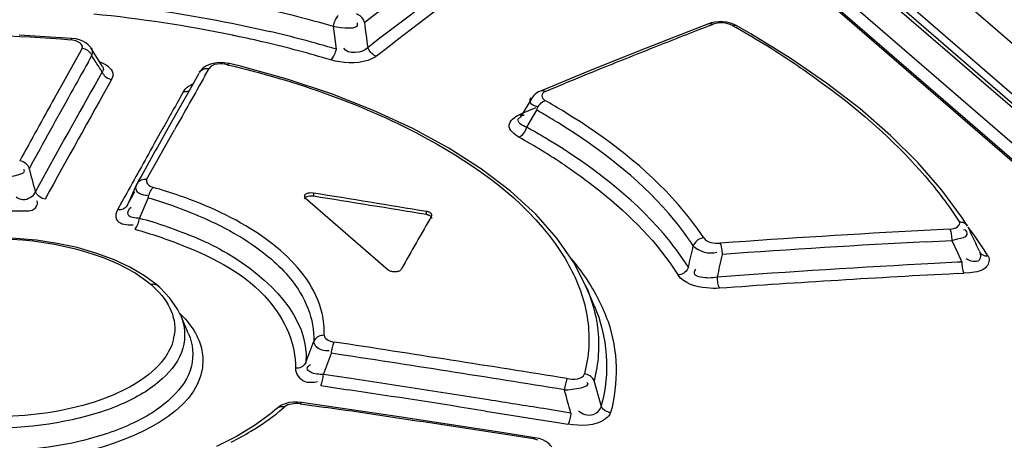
# Model space of a CAD drawing. Header units: inches. Extents: x 0 to 117, y 0 to 83.
# Tile 49 of 66: x 99.503 to 100.041, y 26.447 to 26.677. Entities that reach past the tile are written whole.
import ezdxf

# ---------------------------------------------------------------- set-up
doc = ezdxf.new("R2010")
doc.units = ezdxf.units.IN
doc.header["$LTSCALE"] = 6.4311023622
doc.header["$MEASUREMENT"] = 0
doc.layers.get('0').update_dxf_attribs({"linetype": 'CONTINUOUS'})

msp = doc.modelspace()

# ---------------------------------------------------------------- linework, layer by layer
at = {"color": 7, "linetype": 'CONTINUOUS'}
for p, q in [((99.1234019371, 27.4272052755), (100.3963331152, 26.324814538)), ((100.3996036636, 26.3240206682), (99.1266661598, 27.4264168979)), ((99.1636566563, 27.4273074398), (100.4420108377, 26.3202202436)), ((100.3735910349, 26.3247788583), (99.1081353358, 27.4206956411)), ((100.3598143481, 26.3268148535), (99.1068615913, 27.4119037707)), ((99.1090455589, 27.4113904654), (100.3620088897, 26.3262924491)), ((99.1633371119, 27.3999633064), (100.4368927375, 26.2970317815)), ((99.8791725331, 26.6744871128), (99.868478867, 26.6703327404)), ((99.8795873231, 26.6733585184), (99.8817906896, 26.6742111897)), ((99.884818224, 26.6755971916), (99.8826755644, 26.6753979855)), ((99.6740134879, 26.6731517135), (99.6755791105, 26.660680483)), ((99.868478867, 26.6703327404), (99.8408751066, 26.6594524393)), ((99.8946989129, 26.6734016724), (99.8947139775, 26.6733931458)), ((99.9023085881, 26.6690377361), (99.8946989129, 26.6734016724)), ((99.9238327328, 26.6557822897), (99.9023085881, 26.6690377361)), ((99.5310143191, 26.6665230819), (99.5023891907, 26.6683619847)), ((99.5332461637, 26.6652174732), (99.5306846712, 26.6658029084)), ((99.5332867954, 26.6662067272), (99.5310116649, 26.6665232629)), ((99.5353025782, 26.6657012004), (99.5332867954, 26.6662067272)), ((99.5352665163, 26.6583578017), (99.5292549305, 26.6476180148)), ((99.5368585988, 26.6611950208), (99.5352665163, 26.6583578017)), ((99.547983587, 26.6512233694), (99.5416094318, 26.6612799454)), ((99.541638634, 26.6612335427), (99.5416094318, 26.6612799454)), ((99.5423699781, 26.6598801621), (99.5420516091, 26.6612685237)), ((99.8408751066, 26.6594524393), (99.8132540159, 26.6483397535)), ((99.5399810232, 26.6533906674), (99.5409663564, 26.6551513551)), ((99.5409663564, 26.6551513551), (99.5420510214, 26.6570882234)), ((99.6232856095, 26.651243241), (99.6172764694, 26.652705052)), ((99.5292549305, 26.6476180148), (99.5254526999, 26.6408035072)), ((99.5477051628, 26.6481800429), (99.5436574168, 26.6409874)), ((99.5534816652, 26.6474147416), (99.5534837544, 26.6457783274)), ((99.6006289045, 26.6473709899), (99.5968424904, 26.64068799)), ((99.6039309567, 26.6460529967), (99.6062011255, 26.6500490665)), ((99.6488115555, 26.6442027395), (99.6232856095, 26.651243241)), ((99.8132540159, 26.6483397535), (99.7873182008, 26.6377000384)), ((99.5534837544, 26.6457783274), (99.552882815, 26.6440674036)), ((99.5254526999, 26.6408035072), (99.521650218, 26.6339716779)), ((99.5968424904, 26.64068799), (99.5930559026, 26.6339877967)), ((99.7899485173, 26.6374517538), (99.800162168, 26.6416628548)), ((99.5930559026, 26.6339877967), (99.5892691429, 26.6272704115)), ((99.7825532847, 26.6338067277), (99.7762876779, 26.6233056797)), ((99.5892691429, 26.6272704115), (99.5854822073, 26.6205358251)), ((99.7847531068, 26.6285156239), (99.7776393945, 26.6255701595)), ((99.7798902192, 26.617899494), (99.7853530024, 26.6272505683)), ((99.7849292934, 26.6294760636), (99.786122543, 26.6291004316)), ((99.5854822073, 26.6205358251), (99.577907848, 26.6070151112)), ((99.7776393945, 26.6255701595), (99.7757163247, 26.6247713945)), ((99.7783626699, 26.624533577), (99.7783384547, 26.6245236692)), ((99.5802292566, 26.6161397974), (99.5762105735, 26.6089737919)), ((99.5834279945, 26.6096886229), (99.5872242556, 26.6164589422)), ((99.5758346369, 26.5960957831), (99.5834279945, 26.6096886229)), ((99.5720375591, 26.5892732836), (99.5758346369, 26.5960957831)), ((99.7709963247, 26.5829485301), (99.755133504, 26.5950034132)), ((99.5680429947, 26.5893044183), (99.5665452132, 26.5866053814)), ((99.5689722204, 26.5909775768), (99.5680429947, 26.5893044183)), ((99.5665452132, 26.5866053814), (99.5615855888, 26.5755104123)), ((99.5615855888, 26.5755104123), (99.5656168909, 26.5827769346)), ((99.7847582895, 26.570360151), (99.7709963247, 26.5829485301)), ((99.5601282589, 26.5801166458), (99.5585182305, 26.5772110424)), ((99.568197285, 26.5680900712), (99.5729279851, 26.579207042)), ((99.6583744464, 26.5790152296), (99.6582404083, 26.5785256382)), ((99.6587678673, 26.5792675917), (99.7040434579, 26.5400577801)), ((99.6631963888, 26.5819174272), (99.6631963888, 26.580211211)), ((99.5585182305, 26.5772110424), (99.5561072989, 26.5728539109)), ((99.7250439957, 26.5701508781), (99.7250439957, 26.5718577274)), ((100.0209086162, 26.5639320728), (100.0181594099, 26.5681423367)), ((99.5629354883, 26.5645286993), (99.5646505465, 26.5645959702)), ((100.0110978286, 26.5622279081), (99.9971740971, 26.5614995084)), ((100.0196689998, 26.5616197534), (100.0187178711, 26.5618617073)), ((99.9983108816, 26.5553632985), (100.012225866, 26.5560898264)), ((100.012225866, 26.5560898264), (100.0153341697, 26.5493668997)), ((100.0122258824, 26.5560898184), (100.0154028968, 26.5569126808)), ((99.5539865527, 26.5455897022), (99.5443250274, 26.54915376)), ((99.5628660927, 26.5414547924), (99.5539865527, 26.5455897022)), ((100.0153341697, 26.5493668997), (100.0177108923, 26.5442261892)), ((99.5709074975, 26.5367344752), (99.5628660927, 26.5414547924)), ((99.8122526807, 26.5310463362), (99.8056324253, 26.5439114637)), ((100.015334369, 26.5441047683), (100.0028808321, 26.543453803)), ((100.0177108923, 26.5442261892), (100.015334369, 26.5441047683)), ((99.5782537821, 26.5311827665), (99.5709074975, 26.5367344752)), ((100.0151118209, 26.5378979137), (100.0188423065, 26.5380885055)), ((100.0221825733, 26.5383966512), (100.0188423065, 26.5380885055)), ((99.5782537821, 26.5311827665), (99.5782336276, 26.5312001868)), ((99.5793288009, 26.5302300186), (99.5782336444, 26.5312002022)), ((99.5848057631, 26.5245022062), (99.5793288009, 26.5302300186)), ((99.8168010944, 26.5204653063), (99.8122533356, 26.5310448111)), ((99.5889659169, 26.5184304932), (99.5848057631, 26.5245022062)), ((99.5905663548, 26.5152212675), (99.5889659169, 26.5184304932)), ((99.595002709, 26.5049034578), (99.5906694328, 26.5149842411)), ((99.6837529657, 26.4804680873), (99.6687153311, 26.4827333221)), ((99.6637279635, 26.4786155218), (99.665416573, 26.4788532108)), ((99.6672014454, 26.4766436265), (99.682226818, 26.4743761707)), ((99.8204674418, 26.4657059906), (99.816632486, 26.4793234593)), ((99.6434815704, 26.4643441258), (99.6396108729, 26.46105775)), ((99.6434815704, 26.4643441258), (99.6434973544, 26.4643583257)), ((99.6566949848, 26.4674877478), (99.6544442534, 26.4676919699)), ((99.6559424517, 26.4667843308), (99.6701307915, 26.4647091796)), ((99.7100181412, 26.4595862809), (99.6567005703, 26.4674870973)), ((99.6396108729, 26.46105775), (99.6310087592, 26.4547981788)), ((99.7673618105, 26.4508220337), (99.7100181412, 26.4595862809)), ((99.7573427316, 26.4627545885), (99.7723631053, 26.4603727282)), ((99.7723631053, 26.4603727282), (99.787382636, 26.4579719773)), ((99.8040281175, 26.4616622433), (99.7889964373, 26.4640794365)), ((99.6310087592, 26.4547981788), (99.621185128, 26.4488754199)), ((99.787382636, 26.4579719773), (99.7956725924, 26.4566388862)), ((99.7956725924, 26.4566388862), (99.8024015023, 26.4555526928)), ((99.621185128, 26.4488754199), (99.6102363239, 26.443354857)), ((99.7843419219, 26.4481737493), (99.7673618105, 26.4508220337)), ((99.7866074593, 26.4476905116), (99.7843422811, 26.448173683)), ((99.7885889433, 26.4470146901), (99.7866074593, 26.4476905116))]:
    msp.add_line(p, q, dxfattribs=at)
for points in [[(99.6912702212, 26.6751223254), (99.691026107, 26.6758132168), (99.6906988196, 26.6764999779), (99.6902928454, 26.6771640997), (99.6898221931, 26.6777813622), (99.6892956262, 26.6783426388), (99.6887099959, 26.6788494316), (99.6880730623, 26.6792897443), (99.6874079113, 26.67964557), (99.6867333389, 26.6799091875)], [(99.6768281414, 26.6790752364), (99.6764496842, 26.6786909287), (99.6760653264, 26.6782041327), (99.6756872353, 26.6776275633), (99.6753320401, 26.6769907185), (99.6750042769, 26.6763070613), (99.6746996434, 26.6755629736), (99.6744252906, 26.6747665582), (99.6741944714, 26.6739542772), (99.6740131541, 26.6731516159)], [(99.8826755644, 26.6753979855), (99.8806245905, 26.6749654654), (99.8791512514, 26.6744787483)], [(99.8791725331, 26.6744871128), (99.8795217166, 26.6745941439), (99.8800573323, 26.6746608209), (99.8806293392, 26.6746187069), (99.8812129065, 26.6744664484), (99.8817905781, 26.6742111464)], [(99.8947141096, 26.6733940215), (99.8932494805, 26.6741143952), (99.8912773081, 26.6748186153), (99.889168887, 26.675305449), (99.8869964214, 26.6755667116), (99.884818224, 26.6755971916)], [(99.8923045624, 26.6734851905), (99.8928281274, 26.6736384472), (99.8933438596, 26.6737066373), (99.8938388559, 26.673686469), (99.8942967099, 26.6735802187), (99.8946989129, 26.6734016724)], [(99.5310116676, 26.6665232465), (99.5309533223, 26.6664955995), (99.5308678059, 26.6663654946), (99.5307758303, 26.6661318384), (99.5306800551, 26.6658033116)], [(99.5401504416, 26.6630196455), (99.5387638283, 26.6641031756), (99.5371407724, 26.6649965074), (99.5353025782, 26.6657012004)], [(99.5368586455, 26.6611951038), (99.5375895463, 26.6610376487), (99.5383203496, 26.660791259), (99.5390313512, 26.6604579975), (99.5396963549, 26.6600493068), (99.5403053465, 26.6595732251), (99.5408600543, 26.6590265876), (99.5413474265, 26.6584159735), (99.5417474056, 26.6577635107), (99.5420510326, 26.6570882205)], [(99.5415933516, 26.6613012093), (99.5412853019, 26.6617485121), (99.5401504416, 26.6630196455)], [(99.6755754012, 26.6606794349), (99.6753973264, 26.6598759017), (99.6751687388, 26.6590631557), (99.6748956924, 26.6582666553), (99.6745942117, 26.6575220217), (99.6742689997, 26.6568380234), (99.6739079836, 26.65620324), (99.6735131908, 26.6556317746), (99.6731040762, 26.6551522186), (99.6726930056, 26.6547771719)], [(99.6976160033, 26.6568024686), (99.6969675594, 26.6570546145), (99.6963217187, 26.6573955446), (99.6956958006, 26.6578208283), (99.6951125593, 26.6583160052), (99.6945807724, 26.6588718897), (99.6940992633, 26.6594916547), (99.6936794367, 26.6601670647), (99.6933383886, 26.6608737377), (99.6930835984, 26.6615916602)], [(99.6172695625, 26.6527066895), (99.6168700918, 26.6527970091), (99.6143740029, 26.6531796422), (99.6118617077, 26.6532614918), (99.6093322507, 26.6530223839), (99.6069187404, 26.6524369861), (99.6047929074, 26.6515332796), (99.6030044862, 26.6503409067)], [(99.6161559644, 26.6521356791), (99.6164513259, 26.6524228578), (99.6167417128, 26.6526174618), (99.6170190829, 26.6527121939), (99.6172696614, 26.6527066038)], [(99.9937225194, 26.5986047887), (99.9788000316, 26.6134306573), (99.9621444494, 26.6279284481), (99.9438023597, 26.6420611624), (99.9238327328, 26.6557822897)], [(99.5477050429, 26.6481797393), (99.5479948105, 26.6475296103), (99.5483773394, 26.6468948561), (99.54884711, 26.6462933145), (99.5493877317, 26.6457472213), (99.5499891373, 26.645264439), (99.5506549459, 26.6448438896), (99.5513761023, 26.6444965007), (99.5521261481, 26.6442370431), (99.5528837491, 26.6440705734)], [(99.6008450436, 26.6478031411), (99.6009568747, 26.6479874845), (99.6013878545, 26.6485510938), (99.6019111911, 26.6490432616), (99.6025008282, 26.6494441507), (99.6031439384, 26.6497532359), (99.6038522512, 26.6499761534), (99.6046186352, 26.650103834), (99.6054096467, 26.6501275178), (99.6062010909, 26.6500490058)], [(99.6030044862, 26.6503409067), (99.6015509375, 26.6488549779), (99.6008450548, 26.6478031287)], [(99.755133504, 26.5950034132), (99.7372838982, 26.6064338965), (99.7175701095, 26.6171577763), (99.6961285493, 26.6270878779), (99.673145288, 26.6361280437), (99.6488115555, 26.6442027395)], [(99.5922938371, 26.6375336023), (99.5930835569, 26.6374554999), (99.5938730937, 26.6374791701), (99.594638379, 26.6376065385), (99.59520099, 26.6377834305)], [(99.7873186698, 26.6377001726), (99.7863719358, 26.6372625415), (99.785381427, 26.6366883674), (99.7844808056, 26.6360287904), (99.7836774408, 26.6352827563), (99.782984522, 26.6344557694), (99.782558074, 26.6338123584)], [(99.7899484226, 26.6374517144), (99.7893919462, 26.637695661), (99.7888260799, 26.637845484), (99.7882666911, 26.6378915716), (99.7877358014, 26.6378310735), (99.787318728, 26.6377002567)], [(99.7853529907, 26.627250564), (99.7855491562, 26.6278538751), (99.7858198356, 26.6285108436), (99.7861758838, 26.6292079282), (99.7866289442, 26.6299305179), (99.7871758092, 26.6306412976), (99.7877903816, 26.6312881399), (99.7884461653, 26.6318383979), (99.7891240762, 26.6322765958), (99.7897983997, 26.6325898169)], [(99.7783384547, 26.6245236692), (99.7780000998, 26.6244149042), (99.7774666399, 26.6243425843), (99.7768966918, 26.6243802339), (99.7763129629, 26.6245286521), (99.7757331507, 26.6247805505)], [(99.7754961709, 26.6125435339), (99.7759692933, 26.6127568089), (99.7764895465, 26.6130614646), (99.777047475, 26.6134726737), (99.7776332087, 26.614007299), (99.7782172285, 26.6146638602), (99.7787561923, 26.6154109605), (99.7792228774, 26.6162160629), (99.7796045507, 26.6170562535), (99.7798896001, 26.6178994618)], [(99.5079070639, 26.5954572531), (99.5076113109, 26.5961096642), (99.5072207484, 26.5967466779), (99.506741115, 26.59734995), (99.5061894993, 26.5978966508), (99.505576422, 26.5983786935), (99.504898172, 26.5987971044), (99.5041642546, 26.5991406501), (99.5034022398, 26.5993943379), (99.5026342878, 26.5995532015)], [(100.0181594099, 26.5681423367), (100.0068611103, 26.5834916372), (99.9937225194, 26.5986047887)], [(99.569060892, 26.5889750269), (99.5684139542, 26.5886672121), (99.5678219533, 26.5882671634), (99.5672998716, 26.5877779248), (99.5668708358, 26.587217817), (99.5665452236, 26.5866053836)], [(99.572037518, 26.5892732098), (99.5712787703, 26.589342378), (99.5705138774, 26.5893173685), (99.5697647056, 26.5891936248), (99.5690652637, 26.5889763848)], [(99.5165343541, 26.5786429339), (99.5157743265, 26.5788006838), (99.5150205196, 26.5790512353), (99.5142943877, 26.5793896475), (99.5136251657, 26.5797995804), (99.5130190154, 26.5802713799), (99.5124659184, 26.5808128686), (99.5119771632, 26.581420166), (99.5115753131, 26.5820693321), (99.5112695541, 26.5827414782)], [(99.5729255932, 26.5792056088), (99.573092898, 26.5799937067), (99.573310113, 26.5807904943), (99.5735718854, 26.581572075), (99.5738654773, 26.5823046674), (99.5741845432, 26.582980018), (99.5745344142, 26.5836096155), (99.5749113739, 26.5841807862), (99.5752992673, 26.5846664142), (99.5756864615, 26.585054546)], [(99.6631970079, 26.5819173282), (99.6620608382, 26.5819914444), (99.6610582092, 26.5819570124), (99.6601891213, 26.5818140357), (99.6594169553, 26.5815406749), (99.6587783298, 26.5811587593), (99.6583831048, 26.58073387), (99.6582680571, 26.5802796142)], [(99.6582680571, 26.5802796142), (99.6583961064, 26.5797991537), (99.6587677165, 26.5792675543)], [(99.6631963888, 26.5802112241), (99.662177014, 26.5803112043), (99.6611577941, 26.5802768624), (99.6602082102, 26.5801128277), (99.6593929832, 26.579834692), (99.6587675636, 26.5794616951), (99.6586919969, 26.5793758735)], [(99.5615853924, 26.5755104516), (99.5612758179, 26.5749233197), (99.5608669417, 26.5743789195), (99.5603650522, 26.573895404), (99.5597889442, 26.5734923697), (99.5591501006, 26.5731753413), (99.5584443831, 26.5729443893), (99.557682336, 26.5728089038), (99.5568942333, 26.5727765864), (99.5561042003, 26.5728457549)], [(99.5655417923, 26.5622198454), (99.5659156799, 26.5626138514), (99.5662897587, 26.5631049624), (99.5666527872, 26.5636807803), (99.5669891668, 26.564313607), (99.5672955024, 26.564990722), (99.5675772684, 26.5657242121), (99.5678285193, 26.5665061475), (99.5680370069, 26.5673026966), (99.56819763, 26.5680901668)], [(99.7274345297, 26.5708911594), (99.7272470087, 26.5710383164), (99.7270384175, 26.5711761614), (99.7268087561, 26.5713046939), (99.726555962, 26.5714247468), (99.7262820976, 26.5715354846), (99.7259933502, 26.5716344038), (99.725691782, 26.5717206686), (99.7253753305, 26.5717951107), (99.7250439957, 26.5718577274)], [(99.7274345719, 26.5691843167), (99.7272500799, 26.5693297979), (99.7270410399, 26.5694679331), (99.7268090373, 26.569597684), (99.7265558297, 26.5697181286), (99.7262833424, 26.569828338), (99.7259936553, 26.5699273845), (99.7256889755, 26.5700145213), (99.7253716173, 26.5700891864), (99.7250439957, 26.5701508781)], [(99.7279279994, 26.5701765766), (99.7279018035, 26.5702592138), (99.7278279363, 26.570422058), (99.7277256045, 26.57058104), (99.727594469, 26.570737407), (99.7274345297, 26.5708911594)], [(99.7279283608, 26.5679779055), (99.7279470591, 26.5680589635), (99.7279620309, 26.5682227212), (99.727947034, 26.5683875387), (99.7279021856, 26.5685521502), (99.7278278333, 26.5687153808), (99.7277245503, 26.5688759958), (99.727593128, 26.5690327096), (99.7274345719, 26.5691843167)], [(99.7278278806, 26.5694468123), (99.7279024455, 26.5696065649), (99.727947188, 26.5697674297), (99.7279621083, 26.5699294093), (99.7279468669, 26.5700937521), (99.7279279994, 26.5701765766)], [(99.8056324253, 26.5439114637), (99.7963302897, 26.5573195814), (99.7847582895, 26.570360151)], [(100.0110976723, 26.5622278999), (100.0112984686, 26.5618185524), (100.0114912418, 26.5613107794), (100.0116699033, 26.5607138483), (100.0118272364, 26.5600504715), (100.0119608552, 26.5593336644), (100.01207094, 26.5585591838), (100.0121539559, 26.5577396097), (100.0122058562, 26.5569080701), (100.0122258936, 26.5560898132)], [(100.0209086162, 26.5639320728), (100.0205759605, 26.564386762), (100.0201392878, 26.5648341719), (100.0196396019, 26.5652155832), (100.0190851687, 26.5655266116), (100.0184729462, 26.5657675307), (100.0178102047, 26.5659312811), (100.0171184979, 26.5660108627), (100.0164152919, 26.5660060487)], [(99.5443250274, 26.54915376), (99.5339907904, 26.5521124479), (99.523146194, 26.5544392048), (99.5118963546, 26.5561169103), (99.5003776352, 26.5571188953), (99.4887458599, 26.5574341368), (99.4771373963, 26.557068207), (99.465688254, 26.5560147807)], [(99.8765938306, 26.5574216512), (99.875790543, 26.5572898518), (99.8749842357, 26.5570510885), (99.8742011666, 26.5567102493), (99.8734775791, 26.5562870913), (99.8728213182, 26.5557933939), (99.8722200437, 26.5552182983), (99.8716879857, 26.5545656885), (99.8712532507, 26.5538654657), (99.870927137, 26.5531411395)], [(99.8868665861, 26.548438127), (99.8868330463, 26.5492182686), (99.8867705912, 26.5500187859), (99.8866794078, 26.5508176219), (99.886562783, 26.5515834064), (99.886423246, 26.5523032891), (99.8862597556, 26.5529797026), (99.8860742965, 26.5535966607), (99.8858740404, 26.5541274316), (99.8856653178, 26.5545584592)], [(100.0321421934, 26.547416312), (100.0314438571, 26.5474157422), (100.0307572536, 26.5474979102), (100.0300993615, 26.5476623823), (100.0294930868, 26.5479012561), (100.0289431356, 26.5482080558), (100.0284415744, 26.5485872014), (100.0279971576, 26.5490376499), (100.027617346, 26.549561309)], [(99.7040433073, 26.5400577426), (99.7043406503, 26.5398376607), (99.7046779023, 26.5396418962), (99.7050550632, 26.5394704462), (99.7054794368, 26.5393213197), (99.7059437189, 26.5391964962), (99.7064259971, 26.5391019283), (99.7069275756, 26.5390389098), (99.7074471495, 26.5390061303), (99.7079588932, 26.5390056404), (99.708463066, 26.5390393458), (99.708959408, 26.5391053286), (99.7094213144, 26.5391999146), (99.7098458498, 26.5393242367), (99.7102359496, 26.5394771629), (99.7105738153, 26.5396516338), (99.7108535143, 26.5398453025), (99.7110809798, 26.5400605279), (99.7112562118, 26.5402973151)], [(99.8682616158, 26.5413682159), (99.867935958, 26.5406461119), (99.8675018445, 26.5399484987), (99.8669705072, 26.5392986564), (99.8663700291, 26.5387258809), (99.8657144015, 26.5382342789), (99.8649909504, 26.5378139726), (99.8642073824, 26.5374768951), (99.8633999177, 26.5372422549), (99.8625947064, 26.5371148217)], [(100.0177113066, 26.544226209), (100.0177297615, 26.5434419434), (100.0177781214, 26.54263722), (100.0178566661, 26.5418344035), (100.0179625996, 26.5410652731), (100.0180935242, 26.5403428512), (100.0182504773, 26.5396647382), (100.0184316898, 26.5390471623), (100.0186301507, 26.5385171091), (100.0188394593, 26.5380881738)], [(99.8853056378, 26.5298884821), (99.8851048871, 26.5303007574), (99.8849099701, 26.5308101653), (99.8847268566, 26.5314072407), (99.8845628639, 26.5320691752), (99.884420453, 26.532783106), (99.8842992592, 26.5335536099), (99.8842028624, 26.5343684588), (99.8841358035, 26.5351948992), (99.8840993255, 26.5360081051)], [(99.5782336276, 26.5312001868), (99.5781394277, 26.5312779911), (99.5776458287, 26.5316038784), (99.5770976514, 26.5318423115), (99.5764915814, 26.5319928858), (99.5758360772, 26.5320482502), (99.5751556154, 26.5320043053), (99.5744698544, 26.5318646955)], [(99.6690814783, 26.5041749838), (99.6682698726, 26.5041521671), (99.6674602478, 26.5040302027), (99.6666769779, 26.5038101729), (99.6659534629, 26.5035044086), (99.6652971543, 26.5031223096), (99.6646970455, 26.5026571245), (99.6641661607, 26.5021111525), (99.663730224, 26.5015067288), (99.6633996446, 26.5008630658)], [(99.6730629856, 26.4943582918), (99.6731588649, 26.495132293), (99.6732808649, 26.4959271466), (99.673426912, 26.4967209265), (99.6735915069, 26.4974823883), (99.6737713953, 26.4981986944), (99.6739676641, 26.4988722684), (99.6741772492, 26.4994871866), (99.6743917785, 26.5000167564), (99.6746047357, 26.5004473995)], [(99.6590639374, 26.4893899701), (99.6587342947, 26.4887488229), (99.6582997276, 26.488148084), (99.657770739, 26.4876067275), (99.6571732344, 26.487146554), (99.6565200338, 26.4867696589), (99.6557994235, 26.4864697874), (99.6550184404, 26.4862566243), (99.6542105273, 26.4861422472), (99.6534000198, 26.4861277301)], [(99.6671847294, 26.4766472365), (99.6673948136, 26.4770735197), (99.6676061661, 26.4775962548), (99.6678124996, 26.4782022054), (99.6680049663, 26.4788626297), (99.6681815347, 26.4795646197), (99.6683453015, 26.4803205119), (99.6684929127, 26.4811218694), (99.6686172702, 26.4819341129), (99.6687152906, 26.4827332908)], [(99.8020200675, 26.4804647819), (99.8018138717, 26.4800578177), (99.8016024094, 26.4795522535), (99.8013916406, 26.4789573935), (99.8011900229, 26.4782961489), (99.8010010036, 26.4775816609), (99.8008239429, 26.4768096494), (99.8006631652, 26.4759928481), (99.8005258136, 26.4751647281), (99.8004154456, 26.4743507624)], [(99.8166511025, 26.4793283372), (99.8163536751, 26.4799537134), (99.815962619, 26.480557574), (99.8154835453, 26.4811228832), (99.8149328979, 26.4816290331), (99.8143207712, 26.4820689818), (99.8136435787, 26.4824435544), (99.8129103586, 26.4827427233), (99.8121475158, 26.4829537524), (99.811376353, 26.4830729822)], [(99.6434973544, 26.4643583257), (99.6436767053, 26.4645081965), (99.6441974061, 26.46484535), (99.6447744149, 26.4650909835), (99.645411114, 26.4652446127), (99.6460980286, 26.4652983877), (99.6468083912, 26.4652481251), (99.6475208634, 26.4650980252)], [(99.6544442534, 26.4676919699), (99.6521977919, 26.4676535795), (99.6499227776, 26.4673508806), (99.6477250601, 26.4667660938), (99.6457834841, 26.4659317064), (99.6441309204, 26.4648822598), (99.6434975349, 26.4643582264)], [(99.6559426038, 26.4667843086), (99.6561400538, 26.4671018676), (99.6563367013, 26.4673312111), (99.6565270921, 26.4674613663), (99.6566949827, 26.4674878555)], [(99.825722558, 26.461914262), (99.8249603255, 26.4620390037), (99.824206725, 26.4622537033), (99.8234823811, 26.4625544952), (99.8228152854, 26.4629271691), (99.8222112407, 26.4633629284), (99.8216605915, 26.4638687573), (99.8211741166, 26.4644415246), (99.8207734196, 26.4650596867), (99.8204673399, 26.4657058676)], [(99.8040276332, 26.4616623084), (99.8039232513, 26.4608831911), (99.8037927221, 26.4600827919), (99.8036384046, 26.4592835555), (99.8034662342, 26.4585175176), (99.8032796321, 26.4577977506), (99.8030774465, 26.4571217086), (99.8028629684, 26.456505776), (99.8026449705, 26.4559772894), (99.8024301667, 26.4555500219)], [(99.7843419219, 26.4481737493), (99.7841914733, 26.4481565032), (99.7840054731, 26.4480383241), (99.7838095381, 26.4478177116), (99.7836091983, 26.4475028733)], [(99.7935224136, 26.4431536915), (99.79311814, 26.4437214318), (99.7918788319, 26.4450254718), (99.7903462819, 26.4461312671), (99.7885889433, 26.4470146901)]]:
    msp.add_lwpolyline(points, dxfattribs=at)
for centre, radius, start, end in [((102.2376401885, 23.3742262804), 4.1689224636, 126.65060332, 127.6472334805), ((102.2181330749, 23.3837521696), 4.1310827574, 126.5255228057, 127.5989830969), ((102.2338867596, 23.3575995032), 4.167978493, 126.7602536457, 127.5606439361), ((99.4726186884, 25.9603958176), 0.7228202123, 78.3217066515, 84.3958205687), ((96.4539033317, 26.2328076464), 3.2674371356, 7.5406452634, 7.7800188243), ((99.4884927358, 26.0269711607), 0.6607466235, 73.5524030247, 76.7931856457), ((101.3901635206, 22.7732803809), 4.182397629, 111.1723557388, 111.5900188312), ((99.6132056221, 26.1778554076), 0.5688102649, 60.3982610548, 60.6153500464), ((99.6394462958, 26.2227804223), 0.516787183, 56.0280655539, 60.4674665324), ((99.4784773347, 25.9908510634), 0.6918096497, 78.1410592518, 78.2863202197), ((99.4801685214, 25.9987498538), 0.683731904, 76.7262059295, 78.1437296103), ((99.4879544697, 26.030812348), 0.6507383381, 73.5074508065, 76.7452455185), ((101.40692314, 22.7309422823), 4.2279322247, 111.5900857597, 112.0369648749), ((105.9891164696, 23.0454541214), 7.3897600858, 150.7753872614, 150.9235740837), ((97.9453225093, 25.6380739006), 1.894183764, 32.332944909, 32.5455647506), ((98.8952966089, 26.2398097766), 0.7696676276, 32.0433901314, 32.3063776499), ((101.4218445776, 22.6940311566), 4.2677452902, 112.036724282, 112.3328001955), ((106.0178080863, 23.0095747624), 7.4165217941, 150.6559003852, 151.2340637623), ((105.8408794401, 23.1056021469), 7.1717723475, 150.4182623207, 150.6897642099), ((106.1495248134, 22.9563872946), 7.5732368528, 150.9244262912, 151.28081861), ((105.9997896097, 23.0129036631), 7.4057163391, 150.6657841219, 151.1813983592), ((105.5599884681, 23.2591517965), 6.8576153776, 150.4854255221, 150.6905014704), ((106.1493523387, 22.9497574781), 7.5828668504, 150.9311456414, 151.2282633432), ((99.6005436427, 26.2990357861), 0.3835042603, 58.5431294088, 60.43053334), ((99.593002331, 26.2887489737), 0.3893354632, 59.9028480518, 60.3929632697), ((99.6009089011, 26.3022909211), 0.3736544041, 58.319494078, 59.9104732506), ((99.592513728, 26.2814903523), 0.3850727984, 59.4455176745, 60.8826351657), ((99.6040437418, 26.3039030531), 0.3530649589, 56.1630783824, 60.9467326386), ((99.6005825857, 26.2952319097), 0.369137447, 58.8299663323, 59.4397502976), ((106.2171945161, 22.8889911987), 7.6118945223, 150.7443987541, 150.9930652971), ((106.0067104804, 23.0145732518), 7.3644512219, 150.8033582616, 150.9461911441), ((96.6271251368, 25.8253679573), 2.9819295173, 14.7136117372, 14.9662853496), ((99.4982260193, 26.3171894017), 0.2788404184, 70.7928085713, 73.8690911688), ((99.5742601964, 26.6003564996), 0.0197130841, 261.5384251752, 264.811310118), ((99.5020648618, 26.3323573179), 0.2568197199, 70.8147796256, 73.9828213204), ((99.5033422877, 26.3288604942), 0.2478649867, 71.2781785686, 74.8316584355), ((100.3363953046, 20.2126989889), 6.3578564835, 93.0584485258, 94.0653008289), ((98.4962579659, 25.8509787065), 1.683132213, 24.8734551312, 25.039106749), ((99.839340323, 26.4265993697), 0.2275619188, 36.2220158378, 36.8557743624), ((99.8529111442, 26.4363219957), 0.2108687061, 31.7916480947, 36.2697408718), ((96.2205347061, 24.7972169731), 4.1909857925, 24.7241324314, 24.8571748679), ((95.7313586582, 27.4843420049), 4.2430134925, 347.1592778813, 347.3222783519), ((100.3368723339, 20.206855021), 6.3575294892, 93.0526516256, 94.058967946), ((95.7755850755, 27.4571495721), 4.2105097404, 347.3630854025, 347.5363710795), ((100.3405443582, 20.2055232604), 6.3469189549, 93.0496423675, 94.124041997), ((100.3403014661, 20.2102123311), 6.3360360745, 92.941931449, 94.1182507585), ((99.5630147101, 26.5079209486), 0.0244493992, 346.5575237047, 353.2305603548), ((97.2151307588, 27.4169709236), 2.6140506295, 339.2160331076, 339.4848542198), ((97.8272059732, 14.3046521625), 12.3349221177, 80.7873311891, 81.38641327), ((97.3305910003, 27.363800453), 2.4986205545, 339.3522629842, 339.6368679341), ((97.8218361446, 14.2955558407), 12.3384691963, 80.7722903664, 81.3709295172), ((97.8506792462, 14.3629180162), 12.2554142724, 81.0422088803, 81.3978432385), ((97.8614571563, 14.4572940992), 12.1542364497, 81.0260390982, 81.3843534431), ((97.248333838, 25.7408651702), 2.6553948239, 15.7503476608, 16.0350108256), ((99.5746110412, 26.5479323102), 0.1103477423, 309.5229928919, 311.3420847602), ((97.8831504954, 14.296474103), 12.2987496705, 81.1107783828, 81.6454800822), ((97.847615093, 14.3433971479), 12.2751741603, 80.9001724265, 81.0422683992), ((99.5460404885, 26.5896046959), 0.1609505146, 296.6855238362, 301.0587516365), ((99.7822858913, 26.4390612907), 0.0085446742, 64.2449602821, 81.0920592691)]:
    msp.add_arc(centre, radius, start, end, dxfattribs=at)
for centre, major_axis, ratio, start_param, end_param in [((99.3528445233, 21.8396822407), (7.4838884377, -1.644842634), 0.6158408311, 7.9392122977, 7.9474101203), ((99.3528445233, 21.8396822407), (7.4812237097, -1.6442569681), 0.6158408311, 1.6560094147, 1.6642101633), ((99.6280973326, 21.6013063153), (1.3381782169, 6.0885924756), 0.2493111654, 0.6732332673, 0.6814310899)]:
    msp.add_ellipse(centre, major_axis=major_axis, ratio=ratio, start_param=start_param, end_param=end_param, dxfattribs=at)
for points, knots in [([(99.508569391, 26.70073795), (99.5229022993, 26.6999902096), (99.5787028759, 26.6954710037), (99.6340598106, 26.6848319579), (99.6740134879, 26.6731517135)], [0, 0, 0, 0, 0.2563917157, 1, 1, 1, 1]), ([(99.2162203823, 26.5922071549), (99.2542593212, 26.6241365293), (99.3606786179, 26.6655539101), (99.4711096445, 26.671003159), (99.5306846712, 26.6658029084)], [0, 0, 0, 0, 0.4536918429, 1, 1, 1, 1]), ([(99.5368585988, 26.6611950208), (99.5372221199, 26.661840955), (99.5361004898, 26.6640787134), (99.5343578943, 26.6648044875), (99.5332461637, 26.6652174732)], [0, 0, 0, 0, 0.3846075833, 1, 1, 1, 1]), ([(99.542051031, 26.6570882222), (99.5422078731, 26.6575179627), (99.5424158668, 26.6584469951), (99.5424216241, 26.6593978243), (99.5423699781, 26.6598801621)], [0, 0, 0, 0, 0.4853444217, 1, 1, 1, 1]), ([(99.6976309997, 26.6568109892), (99.6962315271, 26.65578076), (99.6883700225, 26.652206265), (99.6791848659, 26.6529062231), (99.6726930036, 26.6547771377)], [0, 0, 0, 0, 0.204592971, 1, 1, 1, 1]), ([(99.5479411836, 26.6512261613), (99.5482317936, 26.6507400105), (99.5485908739, 26.6496172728), (99.5480634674, 26.6485514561), (99.547705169, 26.6481800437)], [0, 0, 0, 0, 0.523244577, 1, 1, 1, 1]), ([(99.6161559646, 26.652135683), (99.6540955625, 26.6431416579), (99.7196748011, 26.620632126), (99.7778686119, 26.5786670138), (99.7954165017, 26.5543100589)], [0, 0, 0, 0, 0.5649989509, 1, 1, 1, 1]), ([(99.928220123, 26.6513579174), (99.9350627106, 26.6467350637), (99.9599425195, 26.6289474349), (99.9829413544, 26.6083051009), (99.9974985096, 26.5913607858)], [0, 0, 0, 0, 0.2698937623, 1, 1, 1, 1]), ([(99.5922830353, 26.6375213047), (99.5928159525, 26.6383705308), (99.5943433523, 26.6400349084), (99.59627419, 26.6411807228), (99.5973799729, 26.6416813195)], [0, 0, 0, 0, 0.4523490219, 1, 1, 1, 1]), ([(99.7899485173, 26.6374517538), (99.7890323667, 26.6370731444), (99.7871855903, 26.6351296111), (99.7889039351, 26.6330969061), (99.7897947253, 26.6325916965)], [0, 0, 0, 0, 0.4918672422, 1, 1, 1, 1]), ([(99.7821497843, 26.6339294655), (99.7816235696, 26.6333745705), (99.780919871, 26.6307548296), (99.783659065, 26.6299217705), (99.7849292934, 26.6294760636)], [0, 0, 0, 0, 0.3622789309, 1, 1, 1, 1]), ([(99.8765934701, 26.5574216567), (99.8724373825, 26.5637834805), (99.8514030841, 26.5910269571), (99.8234564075, 26.6122360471), (99.8006778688, 26.6261776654)], [0, 0, 0, 0, 0.2215120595, 1, 1, 1, 1]), ([(99.7755000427, 26.6125413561), (99.7731043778, 26.6139352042), (99.7672649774, 26.6189212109), (99.7732740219, 26.6237153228), (99.7757163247, 26.6247713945)], [0, 0, 0, 0, 0.5101974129, 1, 1, 1, 1]), ([(99.7798905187, 26.6178994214), (99.7786027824, 26.618324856), (99.7766312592, 26.6191043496), (99.7748286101, 26.621536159), (99.7752128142, 26.6223730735)], [0, 0, 0, 0, 0.5955834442, 1, 1, 1, 1]), ([(99.7752128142, 26.6223730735), (99.775297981, 26.622558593), (99.7755850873, 26.6229358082), (99.7759676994, 26.6232039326), (99.7761908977, 26.6233337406)], [0, 0, 0, 0, 0.4415292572, 1, 1, 1, 1]), ([(99.870927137, 26.5531411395), (99.866870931, 26.5593406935), (99.8464001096, 26.5858753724), (99.8192670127, 26.6066103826), (99.7971455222, 26.6202670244)], [0, 0, 0, 0, 0.2217744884, 1, 1, 1, 1]), ([(99.8682613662, 26.5413682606), (99.8641707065, 26.5478418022), (99.8431852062, 26.5756517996), (99.8147882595, 26.5970759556), (99.7916405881, 26.6110788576)], [0, 0, 0, 0, 0.2206111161, 1, 1, 1, 1]), ([(99.8006412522, 26.5971679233), (99.8072955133, 26.5926940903), (99.8305916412, 26.5757266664), (99.8514540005, 26.5547359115), (99.8625947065, 26.5371148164)], [0, 0, 0, 0, 0.2777804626, 1, 1, 1, 1]), ([(99.5720375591, 26.5892732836), (99.5716549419, 26.5885628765), (99.572581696, 26.5861690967), (99.5745259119, 26.5853801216), (99.5756970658, 26.5850517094)], [0, 0, 0, 0, 0.3988154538, 1, 1, 1, 1]), ([(99.5112695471, 26.582741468), (99.5102912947, 26.5801813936), (99.5056451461, 26.5769887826), (99.5017372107, 26.5789480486), (99.500629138, 26.5797302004)], [0, 0, 0, 0, 0.6689436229, 1, 1, 1, 1]), ([(99.5665452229, 26.5866053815), (99.5663476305, 26.5862636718), (99.5660360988, 26.5855065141), (99.5659903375, 26.5846762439), (99.5660582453, 26.5842695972)], [0, 0, 0, 0, 0.4891250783, 1, 1, 1, 1]), ([(99.5660582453, 26.5842695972), (99.5661921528, 26.5834677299), (99.5677007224, 26.5815237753), (99.5699795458, 26.5810649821), (99.571359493, 26.580857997)], [0, 0, 0, 0, 0.3681342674, 1, 1, 1, 1]), ([(99.4977922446, 26.5721946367), (99.4997026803, 26.5721280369), (99.5040421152, 26.5726086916), (99.5107717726, 26.5714276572), (99.5129558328, 26.5767540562), (99.5120821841, 26.5777875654)], [0, 0, 0, 0, 0.3256717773, 0.7694442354, 1, 1, 1, 1]), ([(99.645220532, 26.5505201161), (99.6416756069, 26.553590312), (99.6248755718, 26.566321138), (99.6053889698, 26.575123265), (99.5899603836, 26.580508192)], [0, 0, 0, 0, 0.2229869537, 1, 1, 1, 1]), ([(99.5561072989, 26.5728539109), (99.5552445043, 26.5712929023), (99.5542938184, 26.565756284), (99.5602967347, 26.5645200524), (99.5629354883, 26.5645286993)], [0, 0, 0, 0, 0.4033108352, 1, 1, 1, 1]), ([(99.5681978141, 26.5680902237), (99.5659982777, 26.5683867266), (99.5602488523, 26.5682245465), (99.5622764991, 26.5735551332), (99.5635697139, 26.5741922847)], [0, 0, 0, 0, 0.6062221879, 1, 1, 1, 1]), ([(99.5864617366, 26.5749135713), (99.5918128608, 26.5730489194), (99.6108594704, 26.5656527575), (99.6290673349, 26.5554106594), (99.6402503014, 26.545725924)], [0, 0, 0, 0, 0.2769596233, 1, 1, 1, 1]), ([(99.582900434, 26.563610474), (99.5943170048, 26.5597351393), (99.6269409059, 26.5468837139), (99.6613860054, 26.5138075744), (99.6590639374, 26.4893899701)], [0, 0, 0, 0, 0.3295520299, 1, 1, 1, 1]), ([(100.0110978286, 26.5622279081), (100.0126023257, 26.5623046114), (100.0149580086, 26.5624889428), (100.0168907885, 26.5652578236), (100.0164212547, 26.5659967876)], [0, 0, 0, 0, 0.632439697, 1, 1, 1, 1]), ([(100.0154028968, 26.5569126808), (100.0172480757, 26.5574817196), (100.0216664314, 26.5573230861), (100.0204762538, 26.5613733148), (100.0196689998, 26.5616197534)], [0, 0, 0, 0, 0.6958399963, 1, 1, 1, 1]), ([(99.4240694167, 26.5436532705), (99.4326482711, 26.5477226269), (99.471619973, 26.5598974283), (99.5149531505, 26.5581397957), (99.5444225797, 26.5480574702)], [0, 0, 0, 0, 0.2336299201, 1, 1, 1, 1]), ([(99.5916720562, 26.5533607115), (99.6090202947, 26.5463956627), (99.6389436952, 26.5315564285), (99.6537081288, 26.4993548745), (99.6534000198, 26.4861277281)], [0, 0, 0, 0, 0.5855674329, 1, 1, 1, 1]), ([(99.6690835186, 26.5041749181), (99.669244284, 26.508178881), (99.667649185, 26.5261118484), (99.6556096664, 26.5415222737), (99.645220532, 26.5505201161)], [0, 0, 0, 0, 0.2257430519, 1, 1, 1, 1]), ([(99.5444225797, 26.5480574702), (99.547410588, 26.547035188), (99.5580543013, 26.5429607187), (99.5682297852, 26.5372685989), (99.5744698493, 26.5318646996)], [0, 0, 0, 0, 0.2767115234, 1, 1, 1, 1]), ([(99.6402503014, 26.545725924), (99.6440055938, 26.5424737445), (99.6561607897, 26.5305589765), (99.6640453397, 26.5130169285), (99.6633972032, 26.5008638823)], [0, 0, 0, 0, 0.2898678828, 1, 1, 1, 1]), ([(100.0273435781, 26.5500964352), (100.0281555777, 26.5486971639), (100.0282959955, 26.5428160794), (100.0221493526, 26.544795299), (100.0200488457, 26.5459876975)], [0, 0, 0, 0, 0.4011263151, 1, 1, 1, 1]), ([(100.0321431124, 26.5474143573), (100.0331479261, 26.5457819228), (100.0314423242, 26.5391798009), (100.0253799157, 26.5388334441), (100.0221825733, 26.5383966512)], [0, 0, 0, 0, 0.3726517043, 1, 1, 1, 1]), ([(99.8840994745, 26.5360081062), (99.8810634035, 26.5353935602), (99.8771989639, 26.5352482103), (99.8710543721, 26.5367907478), (99.8716561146, 26.5396038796), (99.8722585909, 26.5403973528)], [0, 0, 0, 0, 0.592857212, 0.8093218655, 1, 1, 1, 1]), ([(99.8852780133, 26.5298884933), (99.882897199, 26.5297494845), (99.8750203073, 26.5298851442), (99.8657812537, 26.5324020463), (99.8625947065, 26.5371148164)], [0, 0, 0, 0, 0.2953825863, 1, 1, 1, 1]), ([(99.5906719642, 26.5149778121), (99.5930129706, 26.5095179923), (99.5939725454, 26.4955560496), (99.5799166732, 26.4777005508), (99.5568385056, 26.4646367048), (99.5149537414, 26.4526978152), (99.4604329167, 26.4520528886), (99.4166343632, 26.4657527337), (99.4017559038, 26.4786421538)], [0, 0, 0, 0, 0.0786216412, 0.1679964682, 0.2843698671, 0.4263500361, 0.7394712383, 1, 1, 1, 1]), ([(99.5949911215, 26.5049026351), (99.597334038, 26.4994881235), (99.5985404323, 26.4858738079), (99.5856178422, 26.4679622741), (99.5637742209, 26.4545051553), (99.5233175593, 26.4413504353), (99.4682282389, 26.4386376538), (99.4236853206, 26.4497203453), (99.4061807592, 26.4608498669)], [0, 0, 0, 0, 0.0782120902, 0.1653424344, 0.2775116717, 0.4147362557, 0.7250085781, 1, 1, 1, 1]), ([(99.5978127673, 26.5068970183), (99.5984342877, 26.5058954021), (99.5995680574, 26.5038717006), (99.600498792, 26.5017461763), (99.6008992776, 26.5006819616)], [0, 0, 0, 0, 0.5090040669, 1, 1, 1, 1]), ([(99.6690835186, 26.5041749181), (99.6690304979, 26.5032514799), (99.6711089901, 26.5013325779), (99.6732286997, 26.5006553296), (99.6746048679, 26.5004473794)], [0, 0, 0, 0, 0.3992485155, 1, 1, 1, 1]), ([(99.663398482, 26.5008599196), (99.6634344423, 26.4987422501), (99.6670623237, 26.4957935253), (99.6704862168, 26.4957537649), (99.6718624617, 26.4957874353)], [0, 0, 0, 0, 0.6060652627, 1, 1, 1, 1]), ([(99.5815775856, 26.4914243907), (99.5738845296, 26.4810707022), (99.5455584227, 26.4657523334), (99.4857231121, 26.4557427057), (99.4304924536, 26.4625662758), (99.406472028, 26.4833679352)], [0, 0, 0, 0, 0.2085296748, 0.4863009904, 1, 1, 1, 1]), ([(99.6028004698, 26.4910463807), (99.6032960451, 26.465455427), (99.5465311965, 26.4376324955), (99.48656509, 26.4329497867), (99.4463128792, 26.4378467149), (99.4279834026, 26.4438375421)], [0, 0, 0, 0, 0.3963120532, 0.7014212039, 1, 1, 1, 1]), ([(99.6534000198, 26.4861277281), (99.6532830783, 26.4832012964), (99.6571215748, 26.4781471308), (99.6619879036, 26.4784377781), (99.6637279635, 26.4786155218)], [0, 0, 0, 0, 0.6260883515, 1, 1, 1, 1]), ([(99.6687153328, 26.4827333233), (99.6662487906, 26.4827990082), (99.6630915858, 26.4827146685), (99.6590012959, 26.4859761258), (99.6608420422, 26.4877094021), (99.6616528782, 26.4882866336)], [0, 0, 0, 0, 0.5828800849, 0.7648759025, 1, 1, 1, 1]), ([(99.6559424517, 26.4667843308), (99.6543631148, 26.467015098), (99.6514554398, 26.466790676), (99.6484821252, 26.465966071), (99.6475016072, 26.4650855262)], [0, 0, 0, 0, 0.5477423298, 1, 1, 1, 1]), ([(99.8204674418, 26.4657059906), (99.8201505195, 26.4635085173), (99.8160926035, 26.4589330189), (99.8099850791, 26.4607904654), (99.8082418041, 26.4628681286)], [0, 0, 0, 0, 0.4501323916, 1, 1, 1, 1]), ([(99.8257230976, 26.4619161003), (99.825252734, 26.4605383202), (99.8190464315, 26.4540987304), (99.8092522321, 26.4544850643), (99.8024015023, 26.4555526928)], [0, 0, 0, 0, 0.1735378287, 1, 1, 1, 1])]:
    msp.add_open_spline(points, degree=3, knots=knots, dxfattribs=at)
for points in [[(99.5044909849, 26.6887627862), (99.5498544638, 26.6867435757), (99.5952478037, 26.6806331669), (99.6394513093, 26.6702421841)], [(99.6740134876, 26.6731517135), (99.678450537, 26.6724938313), (99.6887944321, 26.6706960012), (99.6873504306, 26.6749427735)], [(99.8923039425, 26.6734855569), (99.8892406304, 26.6752047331), (99.8850666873, 26.675478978), (99.8817906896, 26.6742111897)], [(99.6930837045, 26.6615917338), (99.6900661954, 26.6583433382), (99.6817637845, 26.6572926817), (99.6797868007, 26.6612611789)], [(99.5465279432, 26.6536100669), (99.5494322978, 26.6525136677), (99.5529321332, 26.6504701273), (99.5534816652, 26.6474147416)], [(99.6161559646, 26.652135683), (99.6128570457, 26.6529179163), (99.6078740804, 26.6529979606), (99.6062011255, 26.6500490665)], [(99.4950510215, 26.5907977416), (99.4985703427, 26.5910805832), (99.5074643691, 26.5924101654), (99.5048601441, 26.5947942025)], [(99.9974985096, 26.5913607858), (100.0043723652, 26.5833597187), (100.0107675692, 26.5749019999), (100.0164212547, 26.5659967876)], [(99.5655440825, 26.5622192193), (99.5743819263, 26.5596767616), (99.5831378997, 26.556787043), (99.5916720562, 26.5533607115)], [(99.8765934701, 26.5574216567), (99.8783279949, 26.5547670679), (99.8825024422, 26.5543331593), (99.8856654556, 26.5545584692)], [(99.7954165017, 26.5543100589), (99.8014874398, 26.5458834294), (99.8065913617, 26.5365580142), (99.8098458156, 26.5266953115)], [(99.8709279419, 26.553140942), (99.8739385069, 26.5499124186), (99.8795024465, 26.5483183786), (99.8837066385, 26.5496643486)], [(99.8041821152, 26.5460374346), (99.8099028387, 26.5390996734), (99.815041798, 26.5315917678), (99.8191410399, 26.5235883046)], [(99.5744698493, 26.5318646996), (99.5786173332, 26.528272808), (99.582379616, 26.5239637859), (99.5847681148, 26.5190243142)], [(99.8122557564, 26.5310379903), (99.815352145, 26.5238330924), (99.8175597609, 26.5161488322), (99.8185510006, 26.5083696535)], [(99.8098458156, 26.5266953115), (99.8113681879, 26.5220817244), (99.8124980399, 26.5173156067), (99.8131635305, 26.5125031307)], [(99.8191410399, 26.5235883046), (99.8211121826, 26.5197397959), (99.8228499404, 26.5157589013), (99.8242855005, 26.5116802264)], [(99.5847681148, 26.5190243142), (99.5868303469, 26.5147595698), (99.5878498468, 26.5097434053), (99.5872936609, 26.5050389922)], [(99.8167972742, 26.5204653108), (99.8240183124, 26.5036567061), (99.8257319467, 26.4832261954), (99.8204674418, 26.4657059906)], [(99.5900579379, 26.516280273), (99.5929902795, 26.5134756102), (99.5956733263, 26.5103448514), (99.5978127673, 26.5068970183)], [(99.8131635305, 26.5125031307), (99.8145098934, 26.5027669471), (99.8138874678, 26.4925733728), (99.8113757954, 26.4830708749)], [(99.8185510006, 26.5083696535), (99.8197772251, 26.498746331), (99.8191145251, 26.4887114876), (99.8166511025, 26.4793283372)], [(99.8242855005, 26.5116802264), (99.8297950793, 26.4960265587), (99.8300270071, 26.4779432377), (99.8257230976, 26.4619161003)], [(99.5867942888, 26.502237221), (99.5858660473, 26.4983445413), (99.5839643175, 26.4946365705), (99.5815775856, 26.4914243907)], [(99.6008992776, 26.5006819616), (99.6020523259, 26.4976179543), (99.602737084, 26.4943195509), (99.6028004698, 26.4910463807)], [(99.8020202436, 26.4804647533), (99.805215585, 26.4799455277), (99.8105522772, 26.479940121), (99.8113757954, 26.4830708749)], [(99.8004154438, 26.4743507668), (99.8047024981, 26.474271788), (99.8163573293, 26.4762009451), (99.8126433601, 26.4783437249)], [(99.6290775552, 26.4517282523), (99.6345759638, 26.4550463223), (99.6398819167, 26.4587257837), (99.6448350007, 26.4628134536)]]:
    msp.add_open_spline(points, degree=3, dxfattribs=at)

doc.saveas('drawing.dxf')
